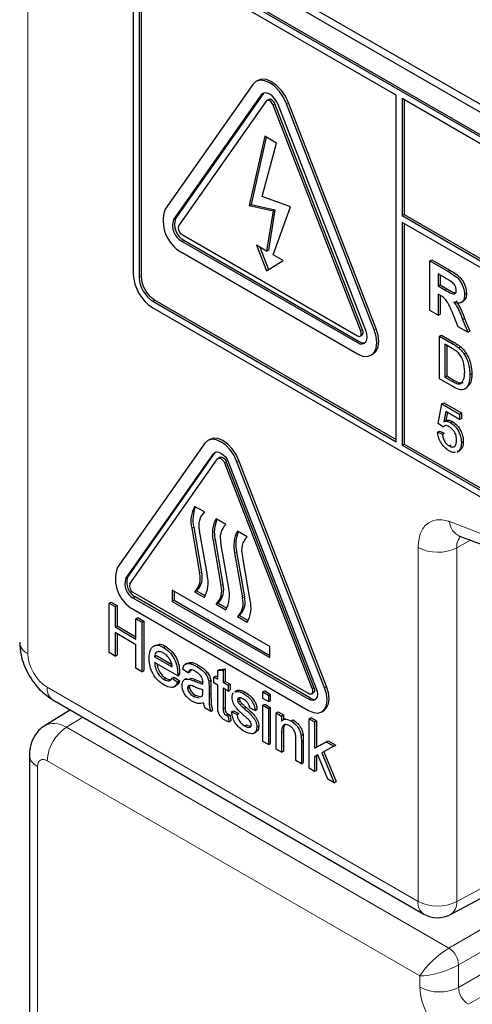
# Paper-space layout 'Blatt2' of a CAD drawing. Header units: millimetres. Extents: x 5 to 418, y 2 to 292.
# Tile 12 of 93: x 136.63 to 139.91, y 144.27 to 151.41. Entities that reach past the tile are written whole.
import ezdxf

# ---------------------------------------------------------------- set-up
doc = ezdxf.new("R2010")
doc.units = ezdxf.units.MM

psp = doc.layouts.new('Blatt2')

# ---------------------------------------------------------------- linework, layer by layer
at = {"color": 7, "linetype": 'Continuous', "lineweight": 18}
for p, q in [((136.685, 160.4759), (136.685, 146.8122)), ((138.3798, 150.8667), (138.394, 150.8749)), ((138.4656, 150.7927), (138.4797, 150.8009)), ((138.5635, 150.8015), (138.5777, 150.8096)), ((137.7434, 149.9612), (137.7576, 149.9694)), ((137.8047, 149.8034), (137.8188, 149.8115)), ((139.7349, 149.5863), (139.7491, 149.5945)), ((137.4935, 149.5411), (137.5077, 149.5493)), ((139.7124, 149.452), (139.7265, 149.4601)), ((137.5925, 149.3697), (137.6067, 149.3778)), ((139.102, 149.1525), (139.1161, 149.1606)), ((139.1999, 149.1612), (139.2141, 149.1694)), ((139.0775, 149.0686), (139.0916, 149.0768)), ((139.766, 149.0621), (139.7802, 149.0703)), ((139.7674, 148.7868), (139.7816, 148.795)), ((138.0324, 148.2624), (138.0465, 148.2706)), ((138.2039, 148.2043), (138.218, 148.2125)), ((138.112, 148.1961), (138.1261, 148.2042)), ((137.8895, 147.7302), (137.8753, 147.7221)), ((138.045, 147.6404), (138.0309, 147.6323)), ((139.5183, 145.0133), (139.5183, 147.5812)), ((139.8988, 147.634), (139.7987, 147.5798)), ((139.7987, 147.5798), (139.7987, 145.0119)), ((138.2006, 147.5506), (138.1865, 147.5425)), ((137.396, 147.357), (137.4101, 147.3651)), ((137.9461, 147.4037), (137.9319, 147.3956)), ((138.1017, 147.3139), (138.0875, 147.3057)), ((137.4511, 147.2149), (137.4653, 147.2231)), ((138.2572, 147.2241), (138.2431, 147.2159)), ((137.891, 146.6136), (137.9052, 146.6217)), ((138.0008, 146.5697), (138.015, 146.5778)), ((138.8403, 146.564), (138.8544, 146.5722)), ((136.8264, 146.5673), (139.5183, 145.0133)), ((138.0008, 146.5135), (138.015, 146.5216)), ((138.7484, 146.5558), (138.7625, 146.564)), ((138.7239, 146.4801), (138.7381, 146.4883)), ((138.1046, 146.4117), (138.1187, 146.4199)), ((137.0843, 146.3507), (136.9656, 146.2773)), ((136.9656, 146.2773), (139.7419, 144.6746)), ((138.5274, 146.2363), (138.5415, 146.2445)), ((138.671, 146.1733), (138.6851, 146.1814)), ((139.5323, 144.4719), (136.8266, 146.0338)), ((136.7559, 145.993), (136.7559, 143.2617)), ((139.7987, 145.0119), (140.548, 145.4148)), ((139.7419, 144.6746), (140.5814, 145.1592)), ((140.5814, 144.9959), (139.8126, 144.5521)), ((139.8126, 144.3888), (140.6414, 144.8672)), ((140.7828, 144.7856), (139.8833, 144.2663)), ((139.8126, 144.5521), (139.8126, 144.3888)), ((139.5323, 144.3902), (139.5323, 144.4719))]:
    psp.add_line(p, q, dxfattribs=at)
at = {"color": 7, "linetype": 'Continuous', "lineweight": 25}
for p, q in [((137.6218, 152.1546), (144.6929, 148.0726)), ((137.5713, 152.1255), (144.7131, 148.0026)), ((144.6636, 147.8516), (137.5925, 151.9336)), ((144.6777, 147.8597), (137.6067, 151.9418)), ((139.3603, 150.8641), (137.5925, 151.8846)), ((137.4511, 151.8519), (137.4511, 149.5656)), ((137.4935, 151.8274), (137.4935, 149.5411)), ((137.5077, 151.8356), (137.5077, 149.5493)), ((138.3186, 150.9429), (137.6822, 150.0374)), ((138.3552, 150.9719), (138.3411, 150.9637)), ((138.3798, 150.8667), (137.7434, 149.9612)), ((138.394, 150.8749), (137.7576, 149.9694)), ((138.3986, 150.8803), (138.394, 150.8749)), ((139.3603, 148.3491), (139.3603, 150.8641)), ((138.4166, 150.821), (137.7802, 149.9155)), ((138.4352, 150.8333), (138.4211, 150.8252)), ((139.102, 149.1525), (138.4656, 150.7927)), ((139.1161, 149.1606), (138.4797, 150.8009)), ((139.1387, 149.1557), (138.5023, 150.796)), ((139.1999, 149.1612), (138.5635, 150.8015)), ((139.2141, 149.1694), (138.5777, 150.8096)), ((139.4027, 150.8396), (139.4027, 149.9905)), ((144.6636, 147.8026), (139.4027, 150.8396)), ((139.4169, 150.8314), (139.4169, 149.9987)), ((138.4057, 150.566), (138.2924, 150.0632)), ((138.4166, 150.5597), (138.3065, 150.0714)), ((138.3878, 150.1282), (138.4899, 150.5174)), ((138.4899, 150.5174), (138.4057, 150.566)), ((138.2924, 150.0632), (138.3065, 150.0714)), ((138.3065, 150.0714), (138.4797, 150.0327)), ((138.5915, 150.0547), (138.3878, 150.1282)), ((138.2924, 150.0632), (138.4656, 150.0245)), ((138.4656, 150.0245), (138.4192, 149.7327)), ((138.4797, 150.0327), (138.4334, 149.7409)), ((138.4656, 149.706), (138.5915, 150.0547)), ((138.4656, 150.0245), (138.4797, 150.0327)), ((139.4027, 149.9905), (139.4169, 149.9987)), ((139.4169, 149.9987), (144.7626, 146.9126)), ((139.4027, 149.9905), (144.7626, 146.8963)), ((144.7626, 146.8473), (139.4027, 149.9415)), ((139.4027, 149.9415), (139.4027, 148.3247)), ((139.4169, 149.9333), (139.4169, 148.3328)), ((137.8047, 149.8524), (139.0775, 149.1176)), ((137.8047, 149.8034), (139.0775, 149.0686)), ((137.8188, 149.8115), (139.0916, 149.0768)), ((137.8047, 149.7217), (139.0775, 148.987)), ((138.4192, 149.7327), (138.3462, 149.7749)), ((138.3462, 149.7749), (138.4192, 149.5906)), ((138.3687, 149.7619), (138.4332, 149.5992)), ((138.4192, 149.7327), (138.4334, 149.7409)), ((138.4192, 149.5906), (138.5386, 149.6638)), ((138.5386, 149.6638), (138.4656, 149.706)), ((139.6043, 149.6617), (139.6185, 149.6699)), ((139.6043, 149.3024), (139.6043, 149.6617)), ((139.6043, 149.6617), (139.7349, 149.5863)), ((139.6185, 149.6699), (139.7491, 149.5945)), ((139.715, 149.5379), (139.6642, 149.5673)), ((139.6642, 149.5673), (139.6642, 149.4798)), ((139.6783, 149.5591), (139.6783, 149.4879)), ((139.6642, 149.4798), (139.6783, 149.4879)), ((139.6642, 149.4798), (139.7124, 149.452)), ((139.6783, 149.4879), (139.7265, 149.4601)), ((137.5925, 149.3697), (139.3603, 148.3491)), ((137.6067, 149.3778), (139.3603, 148.3655)), ((139.6776, 149.4122), (139.6642, 149.4199)), ((139.6642, 149.4199), (139.6642, 149.2679)), ((139.6783, 149.4117), (139.6783, 149.2761)), ((139.8309, 149.3591), (139.8468, 149.3683)), ((139.8556, 149.4171), (139.8698, 149.4253)), ((137.5925, 149.3207), (144.6636, 145.2386)), ((139.6642, 149.2679), (139.6043, 149.3024)), ((139.8096, 149.1839), (139.7654, 149.291)), ((139.6642, 149.2679), (139.6783, 149.2761)), ((139.8419, 149.2364), (139.856, 149.2446)), ((139.8419, 149.2364), (139.8796, 149.1435)), ((139.856, 149.2446), (139.8937, 149.1517)), ((139.8796, 149.1435), (139.8096, 149.1839)), ((139.8796, 149.1435), (139.8937, 149.1517)), ((139.0975, 149.1156), (139.1116, 149.1238)), ((139.6742, 149.1152), (139.6883, 149.1233)), ((139.6742, 148.8049), (139.6742, 149.1152)), ((139.6742, 149.1152), (139.766, 149.0621)), ((139.6883, 149.1233), (139.7802, 149.0703)), ((139.7665, 149.026), (139.712, 149.0575)), ((139.712, 149.0575), (139.712, 148.8188)), ((139.7262, 149.0493), (139.7262, 148.827)), ((139.8135, 149.0302), (139.8276, 149.0384)), ((139.1775, 148.9771), (139.1916, 148.9852)), ((139.8526, 148.9855), (139.8667, 148.9936)), ((139.7704, 148.7493), (139.6742, 148.8049)), ((139.712, 148.8188), (139.7262, 148.827)), ((139.712, 148.8188), (139.7674, 148.7868)), ((139.7262, 148.827), (139.7816, 148.795)), ((139.8946, 148.8344), (139.9088, 148.8426)), ((139.6638, 148.4807), (139.6914, 148.6239)), ((139.6914, 148.6239), (139.7055, 148.632)), ((139.6914, 148.6239), (139.8188, 148.5503)), ((139.7055, 148.632), (139.833, 148.5585)), ((139.7195, 148.5678), (139.7059, 148.4954)), ((139.7059, 148.4954), (139.72, 148.5035)), ((139.8188, 148.5105), (139.7195, 148.5678)), ((139.7309, 148.5613), (139.72, 148.5035)), ((139.8188, 148.5503), (139.833, 148.5585)), ((139.8188, 148.5503), (139.8188, 148.5105)), ((139.8188, 148.5105), (139.833, 148.5187)), ((139.833, 148.5585), (139.833, 148.5187)), ((139.6604, 148.419), (139.6745, 148.4272)), ((139.6983, 148.4568), (139.6638, 148.4807)), ((139.6745, 148.4272), (139.709, 148.4113)), ((139.6983, 148.4568), (139.7124, 148.465)), ((139.7538, 148.4884), (139.7679, 148.4966)), ((138.0067, 148.3666), (137.9925, 148.3584)), ((139.6604, 148.419), (139.6948, 148.4031)), ((139.6948, 148.4031), (139.709, 148.4113)), ((137.9712, 148.3386), (137.3348, 147.4331)), ((139.4027, 148.3247), (139.4169, 148.3328)), ((139.4027, 148.3247), (144.6636, 145.2876)), ((139.4169, 148.3328), (144.6777, 145.2958)), ((139.7441, 148.319), (139.7582, 148.3271)), ((139.8023, 148.2746), (139.8182, 148.2837)), ((139.8121, 148.2816), (139.8262, 148.2897)), ((139.8326, 148.3424), (139.8468, 148.3506)), ((137.396, 147.357), (138.0324, 148.2624)), ((137.4101, 147.3651), (138.0465, 148.2706)), ((137.4266, 147.3189), (138.063, 148.2244)), ((138.0465, 148.2706), (138.0501, 148.2749)), ((138.0817, 148.2367), (138.0675, 148.2285)), ((138.8544, 146.5722), (138.218, 148.2125)), ((139.8121, 148.2816), (139.8026, 148.2786)), ((138.112, 148.1961), (138.7484, 146.5558)), ((138.1261, 148.2042), (138.7625, 146.564)), ((138.1426, 148.1988), (138.779, 146.5586)), ((138.8403, 146.564), (138.2039, 148.2043)), ((137.9673, 147.8396), (137.8966, 147.8804)), ((138.1229, 147.7498), (138.0522, 147.7906)), ((137.8753, 147.7221), (137.9319, 147.3956)), ((137.8895, 147.7302), (137.9461, 147.4037)), ((137.9886, 147.3774), (137.9319, 147.7039)), ((138.045, 147.6404), (138.1017, 147.3139)), ((138.2784, 147.66), (138.2077, 147.7008)), ((138.0309, 147.6323), (138.0875, 147.3057)), ((138.1441, 147.2876), (138.0875, 147.6141)), ((138.1865, 147.5425), (138.2431, 147.2159)), ((138.2006, 147.5506), (138.2572, 147.2241)), ((138.2997, 147.1978), (138.2431, 147.5243)), ((138.7239, 146.521), (137.4511, 147.2557)), ((138.7239, 146.4801), (137.4511, 147.2149)), ((138.7381, 146.4883), (137.4653, 147.2231)), ((138.4411, 146.8639), (137.734, 147.2721)), ((137.734, 147.2721), (137.734, 147.1904)), ((137.7481, 147.2639), (137.7481, 147.1986)), ((137.9107, 147.268), (137.8966, 147.2599)), ((137.8966, 147.2599), (137.9673, 147.219)), ((137.9107, 147.268), (137.9744, 147.2313)), ((137.2749, 147.1778), (137.289, 147.186)), ((137.2749, 146.8186), (137.2749, 147.1778)), ((137.2749, 147.1778), (137.3188, 147.1525)), ((137.289, 147.186), (137.3329, 147.1607)), ((137.3188, 147.1525), (137.3329, 147.1607)), ((137.3188, 147.1525), (137.3188, 147.0051)), ((137.3329, 147.1607), (137.3329, 147.0133)), ((137.7481, 147.1986), (137.734, 147.1904)), ((137.734, 147.1904), (138.4411, 146.7822)), ((137.7481, 147.1986), (138.4411, 146.7986)), ((138.0663, 147.1782), (138.0522, 147.1701)), ((138.0522, 147.1701), (138.1229, 147.1292)), ((138.0663, 147.1782), (138.13, 147.1415)), ((137.4511, 147.1333), (138.7239, 146.3985)), ((137.4703, 147.065), (137.4845, 147.0732)), ((137.4845, 147.0732), (137.5284, 147.0478)), ((138.2219, 147.0884), (138.2077, 147.0803)), ((138.2077, 147.0803), (138.2784, 147.0394)), ((138.2219, 147.0884), (138.2856, 147.0516)), ((137.3188, 147.0051), (137.3329, 147.0133)), ((137.3188, 147.0051), (137.4703, 146.9176)), ((137.3329, 147.0133), (137.4703, 146.9339)), ((137.4703, 147.065), (137.5142, 147.0397)), ((137.4703, 146.9176), (137.4703, 147.065)), ((137.5142, 147.0397), (137.5284, 147.0478)), ((137.5142, 147.0397), (137.5142, 146.6804)), ((137.5284, 147.0478), (137.5284, 146.6886)), ((137.4703, 146.8762), (137.3188, 146.9637)), ((137.3188, 146.9637), (137.3188, 146.7932)), ((137.3329, 146.9555), (137.3329, 146.8014)), ((137.4703, 146.7057), (137.4703, 146.8762)), ((137.6711, 146.857), (137.6853, 146.8651)), ((138.4411, 146.7822), (138.4411, 146.8639)), ((137.3188, 146.7932), (137.2749, 146.8186)), ((137.3188, 146.7932), (137.3329, 146.8014)), ((137.606, 146.7887), (137.6201, 146.7968)), ((137.606, 146.7887), (137.7336, 146.715)), ((137.6201, 146.7968), (137.7303, 146.7332)), ((137.7733, 146.6506), (137.606, 146.7472)), ((137.8443, 146.7434), (137.8283, 146.7343)), ((137.9124, 146.7177), (137.9265, 146.7258)), ((137.5142, 146.6804), (137.4703, 146.7057)), ((137.5142, 146.6804), (137.5284, 146.6886)), ((137.7332, 146.6323), (137.7473, 146.6405)), ((137.7473, 146.6405), (137.7864, 146.6133)), ((137.7733, 146.6506), (137.7874, 146.6588)), ((137.7735, 146.6623), (137.7876, 146.6705)), ((137.8493, 146.6712), (137.8094, 146.6989)), ((137.8493, 146.6712), (137.8634, 146.6794)), ((137.8693, 146.6923), (137.8634, 146.6794)), ((138.0367, 146.6413), (138.0509, 146.6495)), ((138.0367, 146.5998), (138.0367, 146.6413)), ((138.0367, 146.6413), (138.0647, 146.6252)), ((138.0509, 146.6495), (138.0647, 146.6415)), ((138.0647, 146.6891), (138.0788, 146.6973)), ((138.0647, 146.6891), (138.1046, 146.6923)), ((138.0647, 146.6252), (138.0647, 146.6891)), ((138.0788, 146.6973), (138.1187, 146.7004)), ((138.1046, 146.6923), (138.1187, 146.7004)), ((138.1046, 146.6923), (138.1046, 146.6022)), ((138.1187, 146.7004), (138.1187, 146.6103)), ((137.6739, 146.6251), (137.688, 146.6332)), ((137.7332, 146.6323), (137.7722, 146.6051)), ((137.7474, 146.5708), (137.7634, 146.58)), ((137.7722, 146.6051), (137.7864, 146.6133)), ((137.8382, 146.632), (137.8223, 146.6229)), ((137.8453, 146.5615), (137.8594, 146.5696)), ((137.8582, 146.6259), (137.8724, 146.634)), ((137.9989, 146.6102), (138.0131, 146.6183)), ((138.0008, 146.5697), (138.0008, 146.5135)), ((138.015, 146.5778), (138.015, 146.5216)), ((138.0647, 146.5837), (138.0367, 146.5998)), ((138.0647, 146.4364), (138.0647, 146.5837)), ((138.1046, 146.6022), (138.1187, 146.6103)), ((138.1046, 146.6022), (138.1405, 146.5814)), ((138.1187, 146.6103), (138.1546, 146.5896)), ((138.1405, 146.5814), (138.1546, 146.5896)), ((138.1405, 146.5814), (138.1405, 146.54)), ((138.1546, 146.5896), (138.1546, 146.5481)), ((137.8889, 146.5009), (137.9031, 146.5091)), ((137.8889, 146.5009), (137.9281, 146.4902)), ((137.9031, 146.5091), (137.9423, 146.4983)), ((137.9406, 146.4971), (137.9509, 146.5029)), ((137.9568, 146.5359), (137.957, 146.5492)), ((138.1405, 146.54), (138.1046, 146.5607)), ((138.1046, 146.5607), (138.1046, 146.4117)), ((138.1187, 146.5525), (138.1187, 146.4199)), ((138.1405, 146.54), (138.1546, 146.5481)), ((138.2008, 146.5425), (138.1849, 146.5333)), ((138.1875, 146.5329), (138.1934, 146.5371)), ((138.1934, 146.5371), (138.2075, 146.5452)), ((138.2017, 146.541), (138.2075, 146.5452)), ((138.249, 146.5234), (138.2632, 146.5315)), ((138.3917, 146.5331), (138.4059, 146.5413)), ((138.3917, 146.5331), (138.4316, 146.5101)), ((138.3917, 146.487), (138.3917, 146.5331)), ((138.4059, 146.5413), (138.4458, 146.5182)), ((138.4316, 146.5101), (138.4458, 146.5182)), ((138.4316, 146.5101), (138.4316, 146.464)), ((138.4458, 146.5182), (138.4458, 146.4722)), ((138.7439, 146.519), (138.758, 146.5272)), ((136.8678, 146.4757), (139.5597, 144.9217)), ((138.2083, 146.4754), (138.2224, 146.4836)), ((138.2124, 146.4593), (138.2266, 146.4674)), ((138.2256, 146.4412), (138.2397, 146.4493)), ((138.4316, 146.464), (138.3917, 146.487)), ((138.3917, 146.4364), (138.4059, 146.4445)), ((138.3917, 146.4364), (138.4316, 146.4133)), ((138.3917, 146.1738), (138.3917, 146.4364)), ((138.4059, 146.4445), (138.4458, 146.4215)), ((138.4316, 146.464), (138.4458, 146.4722)), ((136.9943, 146.4027), (136.812, 146.29)), ((138.0128, 146.3926), (137.9729, 146.4156)), ((138.0128, 146.3926), (138.027, 146.4007)), ((138.1248, 146.3648), (138.139, 146.3729)), ((138.1405, 146.3569), (138.1546, 146.365)), ((138.1405, 146.3569), (138.1444, 146.3159)), ((138.1546, 146.365), (138.1586, 146.3241)), ((138.1644, 146.388), (138.1785, 146.3961)), ((138.1644, 146.388), (138.2043, 146.3696)), ((138.1785, 146.3961), (138.2184, 146.3777)), ((138.2043, 146.3696), (138.2184, 146.3777)), ((138.2558, 146.4137), (138.2699, 146.4218)), ((138.3359, 146.3995), (138.296, 146.4179)), ((138.3359, 146.3995), (138.35, 146.4077)), ((138.4316, 146.4133), (138.4458, 146.4215)), ((138.4316, 146.4133), (138.4316, 146.1508)), ((138.4458, 146.4215), (138.4458, 146.1589)), ((138.4875, 146.3811), (138.5016, 146.3893)), ((138.4875, 146.1185), (138.4875, 146.3811)), ((138.4875, 146.3811), (138.5274, 146.3581)), ((138.5016, 146.3893), (138.5415, 146.3662)), ((138.5274, 146.3581), (138.5415, 146.3662)), ((138.5274, 146.3581), (138.5274, 146.3214)), ((138.5415, 146.3662), (138.5415, 146.3324)), ((138.8189, 146.3891), (138.833, 146.3973)), ((138.1444, 146.3159), (138.1586, 146.3241)), ((138.2592, 146.2872), (138.2734, 146.2953)), ((138.3479, 146.278), (138.362, 146.2862)), ((138.5524, 146.3387), (138.5365, 146.3295)), ((138.5966, 146.3227), (138.6108, 146.3309)), ((138.7275, 146.3393), (138.7416, 146.3474)), ((138.7275, 145.98), (138.7275, 146.3393)), ((138.7275, 146.3393), (138.7674, 146.3162)), ((138.7416, 146.3474), (138.7815, 146.3244)), ((138.7674, 146.3162), (138.7815, 146.3244)), ((138.7674, 146.3162), (138.7674, 146.1257)), ((138.7815, 146.3244), (138.7815, 146.1338)), ((138.3263, 146.2334), (138.3422, 146.2426)), ((138.5274, 146.2363), (138.5274, 146.0955)), ((138.5415, 146.2445), (138.5415, 146.1037)), ((138.6689, 146.2175), (138.6831, 146.2257)), ((138.4316, 146.1508), (138.3917, 146.1738)), ((138.4316, 146.1508), (138.4458, 146.1589)), ((138.6311, 146.0356), (138.6311, 146.1924)), ((138.671, 146.1733), (138.671, 146.0126)), ((138.6851, 146.1814), (138.6851, 146.0208)), ((138.7674, 146.1257), (138.8508, 146.1714)), ((138.7815, 146.1338), (138.8649, 146.1795)), ((138.9063, 146.1393), (138.819, 146.0916)), ((138.8508, 146.1714), (138.8649, 146.1795)), ((138.8508, 146.1714), (138.9063, 146.1393)), ((138.8649, 146.1795), (138.9204, 146.1475)), ((138.9063, 146.1393), (138.9204, 146.1475)), ((136.6973, 146.0746), (136.6973, 143.3433)), ((138.5274, 146.0955), (138.4875, 146.1185)), ((138.5274, 146.0955), (138.5415, 146.1037)), ((138.7674, 146.1257), (138.7815, 146.1338)), ((138.7903, 146.0758), (138.7674, 146.0633)), ((138.7815, 146.071), (138.7815, 145.9651)), ((138.8637, 145.9014), (138.7903, 146.0758)), ((138.819, 146.0916), (138.9103, 145.8745)), ((138.8333, 146.0994), (138.9244, 145.8826)), ((138.671, 146.0126), (138.6311, 146.0356)), ((138.671, 146.0126), (138.6851, 146.0208)), ((138.7674, 146.0633), (138.7674, 145.957)), ((138.7674, 145.957), (138.7275, 145.98)), ((138.7674, 145.957), (138.7815, 145.9651)), ((138.9103, 145.8745), (138.8637, 145.9014)), ((138.9103, 145.8745), (138.9244, 145.8826)), ((139.7544, 144.9188), (140.5779, 145.3615))]:
    psp.add_line(p, q, dxfattribs=at)
at = {"color": 7, "linetype": 'Continuous', "lineweight": 25, "flags": 128}
for points in [[(138.5635, 150.8015), (138.5411, 150.8483), (138.5118, 150.8911), (138.4777, 150.9271), (138.4411, 150.9538), (138.4045, 150.9694), (138.3704, 150.9728), (138.3411, 150.9637), (138.3186, 150.9429)], [(138.5777, 150.8096), (138.5552, 150.8564), (138.5259, 150.8993), (138.4918, 150.9353), (138.4552, 150.962), (138.4186, 150.9776), (138.3845, 150.9809), (138.3552, 150.9719)], [(138.5023, 150.796), (138.4911, 150.8194), (138.4764, 150.8408), (138.4594, 150.8588), (138.4411, 150.8722), (138.4228, 150.88), (138.4057, 150.8816), (138.3911, 150.8771), (138.3798, 150.8667)], [(138.4656, 150.7927), (138.4611, 150.8021), (138.4552, 150.8106), (138.4484, 150.8178), (138.4411, 150.8232), (138.4337, 150.8263), (138.4269, 150.827), (138.4211, 150.8252), (138.4166, 150.821)], [(138.4797, 150.8009), (138.4752, 150.8102), (138.4694, 150.8188), (138.4625, 150.826), (138.4552, 150.8313), (138.4479, 150.8345), (138.4411, 150.8351), (138.4352, 150.8333)], [(139.0775, 148.987), (139.1141, 148.9714), (139.1482, 148.968), (139.1775, 148.9771), (139.1999, 148.9979), (139.2141, 149.0291), (139.2189, 149.0686), (139.2141, 149.1137), (139.1999, 149.1612)], [(139.0775, 149.0686), (139.0958, 149.0608), (139.1128, 149.0591), (139.1275, 149.0637), (139.1387, 149.0741), (139.1458, 149.0897), (139.1482, 149.1095), (139.1458, 149.132), (139.1387, 149.1557)], [(139.0775, 149.1176), (139.0848, 149.1145), (139.0916, 149.1138), (139.0975, 149.1156), (139.102, 149.1198), (139.1048, 149.126), (139.1057, 149.1339), (139.1048, 149.143), (139.102, 149.1525)], [(139.1116, 149.1238), (139.1116, 149.1238), (139.1161, 149.128), (139.1189, 149.1342), (139.1199, 149.1421), (139.1189, 149.1511), (139.1161, 149.1606)], [(139.1916, 148.9852), (139.1916, 148.9852), (139.2141, 149.0061), (139.2282, 149.0373), (139.233, 149.0768), (139.2282, 149.1218), (139.2141, 149.1694)], [(138.2039, 148.2043), (138.1825, 148.2487), (138.1547, 148.2895), (138.1223, 148.3237), (138.0875, 148.349), (138.0527, 148.3638), (138.0203, 148.367), (137.9925, 148.3584), (137.9712, 148.3386)], [(138.218, 148.2125), (138.1967, 148.2569), (138.1688, 148.2976), (138.1364, 148.3318), (138.1017, 148.3572), (138.0669, 148.372), (138.0345, 148.3752), (138.0067, 148.3666)], [(138.0324, 148.2624), (138.0425, 148.2718), (138.0557, 148.2759), (138.071, 148.2744), (138.0875, 148.2674), (138.104, 148.2554), (138.1193, 148.2392), (138.1325, 148.2199), (138.1426, 148.1988)], [(138.063, 148.2244), (138.0675, 148.2285), (138.0734, 148.2303), (138.0802, 148.2297), (138.0875, 148.2265), (138.0948, 148.2212), (138.1017, 148.214), (138.1075, 148.2054), (138.112, 148.1961)], [(138.0817, 148.2367), (138.0875, 148.2385), (138.0943, 148.2378), (138.1017, 148.2347), (138.109, 148.2294), (138.1158, 148.2222), (138.1217, 148.2136), (138.1261, 148.2042)], [(138.833, 146.3973), (138.8331, 146.3973), (138.8544, 146.4171), (138.8678, 146.4467), (138.8724, 146.4842), (138.8678, 146.527), (138.8544, 146.5722)], [(138.7239, 146.3985), (138.7587, 146.3837), (138.7911, 146.3805), (138.8189, 146.3891), (138.8403, 146.4089), (138.8537, 146.4386), (138.8583, 146.4761), (138.8537, 146.5189), (138.8403, 146.564)], [(138.779, 146.5586), (138.7854, 146.5372), (138.7875, 146.5169), (138.7854, 146.4991), (138.779, 146.4851), (138.7689, 146.4757), (138.7557, 146.4716), (138.7404, 146.4731), (138.7239, 146.4801)], [(138.7484, 146.5558), (138.7512, 146.5463), (138.7522, 146.5373), (138.7512, 146.5294), (138.7484, 146.5232), (138.7439, 146.519), (138.7381, 146.5172), (138.7312, 146.5179), (138.7239, 146.521)], [(138.7625, 146.564), (138.7654, 146.5545), (138.7663, 146.5455), (138.7654, 146.5376), (138.7625, 146.5313), (138.7581, 146.5272), (138.758, 146.5272)]]:
    psp.add_lwpolyline(points, dxfattribs=at)
at = {"color": 7, "linetype": 'Continuous', "lineweight": 25}
for centre, radius, start, end in [((137.9316, 149.9526), 0.2635, 161.22155, 241.18981), ((137.8682, 149.9188), 0.1317, 161.22155, 241.18981), ((137.8823, 149.927), 0.1317, 161.22155, 241.18981), ((137.8301, 149.8985), 0.0527, 161.22155, 241.18981), ((137.7582, 149.5796), 0.3074, 182.60548, 237.39452), ((137.7085, 149.5509), 0.2152, 182.60548, 237.39452), ((137.7226, 149.5591), 0.2152, 182.60548, 237.39452), ((139.1221, 149.121), 0.0537, 235.41042, 282.80707), ((138.0915, 147.7737), 0.2222, 151.27729, 193.42304), ((138.1153, 147.7822), 0.2318, 156.00649, 192.94493), ((138.0609, 147.7428), 0.1347, 134.01933, 196.77055), ((138.247, 147.6839), 0.2222, 151.27729, 193.42304), ((138.2709, 147.6923), 0.2318, 156.00649, 192.94493), ((138.2164, 147.653), 0.1347, 134.01933, 196.77055), ((138.4026, 147.594), 0.2222, 151.27729, 193.42304), ((138.4265, 147.6025), 0.2318, 156.00649, 192.94493), ((138.372, 147.5632), 0.1347, 134.01933, 196.77055), ((137.5717, 147.3526), 0.2503, 161.22155, 241.18981), ((137.5083, 147.3188), 0.1186, 161.22155, 241.18981), ((137.5224, 147.327), 0.1186, 161.22155, 241.18981), ((137.803, 147.3567), 0.1347, 314.01933, 16.77055), ((137.8172, 147.3649), 0.1347, 314.01933, 16.77055), ((137.7724, 147.3258), 0.2222, 331.27729, 13.42304), ((137.4765, 147.3019), 0.0527, 161.22155, 241.18981), ((137.9586, 147.2669), 0.1347, 314.01933, 16.77055), ((137.9727, 147.2751), 0.1347, 314.01933, 16.77055), ((137.928, 147.236), 0.2222, 331.27729, 13.42304), ((138.1142, 147.1771), 0.1347, 314.01933, 16.77055), ((138.1283, 147.1853), 0.1347, 314.01933, 16.77055), ((138.0836, 147.1462), 0.2222, 331.27729, 13.42304), ((138.7656, 146.5285), 0.0488, 235.53544, 281.5607), ((139.6597, 145.0949), 0.2, 240.00269, 298.26557)]:
    psp.add_arc(centre, radius, start, end, dxfattribs=at)
at = {"color": 7, "linetype": 'Continuous', "lineweight": 18}
for centre, radius, start, end in [((136.4275, 138.7971), 9.567, 50.30384, 69.70154), ((139.8712, 147.7777), 0.125, 183.53753, 246.70464), ((139.6599, 147.855), 0.3082, 242.65648, 296.76622), ((136.7222, 146.9008), 0.0961, 184.12934, 247.1908), ((136.9217, 146.5553), 0.0961, 172.814, 235.87382), ((137.1344, 146.0196), 0.3081, 123.22971, 177.34769), ((136.7931, 146.0815), 0.0961, 184.09355, 247.19438), ((139.6137, 145.0013), 0.0961, 172.814, 235.87382), ((139.6599, 145.287), 0.3082, 242.65648, 296.76622), ((139.6989, 145.0022), 0.1002, 303.65664, 5.53018), ((139.6543, 144.5424), 0.1586, 3.52223, 56.47777), ((139.6738, 144.6639), 0.3082, 242.65648, 296.76622)]:
    psp.add_arc(centre, radius, start, end, dxfattribs=at)
for centre, major_axis, ratio, start_param, end_param in [((136.8264, 146.7306), (-0.1, 0.1732), 0.577557, 0.785632, 2.356124), ((136.9681, 146.0338), (-0.1552, 0.2567), 0.577285, 5.486388, 6.284613), ((136.8266, 145.9521), (-0.05, 0.0866), 0.577206, 5.498021, 7.068512), ((139.6737, 144.5535), (0.1536, 0.1415), 0.264838, 0.885369, 2.438712), ((139.6737, 144.5535), (0.1993, 0.0623), 0.264711, 3.844438, 5.397781), ((139.7444, 144.2678), (-0.15, 0.2598), 0.577557, 0.785632, 2.356124), ((139.8858, 144.3494), (-0.05, 0.0866), 0.618558, 0.785635, 2.356127)]:
    psp.add_ellipse(centre, major_axis=major_axis, ratio=ratio, start_param=start_param, end_param=end_param, dxfattribs=at)
at = {"color": 7, "linetype": 'Continuous', "lineweight": 25}
for points, knots in [([(139.7349, 149.5863), (139.749, 149.5779), (139.7772, 149.5611), (139.8132, 149.5317), (139.8352, 149.4976), (139.8514, 149.4608), (139.8539, 149.4345), (139.8556, 149.4171)], [0, 0, 0, 0, 0.251138, 0.500538, 0.625743, 0.751054, 1, 1, 1, 1]), ([(139.7491, 149.5945), (139.7632, 149.5861), (139.7913, 149.5693), (139.8274, 149.5399), (139.8493, 149.5058), (139.8655, 149.4689), (139.8681, 149.4427), (139.8698, 149.4253)], [0, 0, 0, 0, 0.251138, 0.500538, 0.625743, 0.751054, 1, 1, 1, 1]), ([(139.7626, 149.5093), (139.7537, 149.5149), (139.7379, 149.5248), (139.722, 149.5339), (139.715, 149.5379)], [0, 0, 0, 0, 0.559921, 1, 1, 1, 1]), ([(139.7958, 149.4485), (139.7954, 149.4546), (139.7946, 149.4668), (139.7832, 149.4911), (139.7704, 149.5024), (139.7626, 149.5093)], [0, 0, 0, 0, 0.281084, 0.561281, 1, 1, 1, 1]), ([(139.7124, 149.452), (139.73, 149.4411), (139.752, 149.4275), (139.7777, 149.4206), (139.7883, 149.4239), (139.795, 149.4337), (139.7955, 149.4436), (139.7958, 149.4485)], [0, 0, 0, 0, 0.500908, 0.625718, 0.750365, 0.875021, 1, 1, 1, 1]), ([(139.7265, 149.4601), (139.7443, 149.4485), (139.7654, 149.4348), (139.785, 149.4312), (139.788, 149.4306)], [0, 0, 0, 0, 0.846639, 1, 1, 1, 1]), ([(139.7654, 149.291), (139.7542, 149.3193), (139.7386, 149.3586), (139.7028, 149.3979), (139.686, 149.4074), (139.6776, 149.4122)], [0, 0, 0, 0, 0.560986, 0.779305, 1, 1, 1, 1]), ([(139.8556, 149.4171), (139.8546, 149.4038), (139.8526, 149.3773), (139.8323, 149.3562), (139.8053, 149.3538), (139.7869, 149.3601), (139.7776, 149.3633)], [0, 0, 0, 0, 0.279943, 0.558974, 0.779184, 1, 1, 1, 1]), ([(139.7776, 149.3633), (139.7871, 149.3501), (139.8027, 149.3282), (139.8187, 149.2942), (139.8307, 149.2654), (139.8382, 149.2461), (139.8419, 149.2364)], [0, 0, 0, 0, 0.339561, 0.559573, 0.779778, 1, 1, 1, 1]), ([(139.7918, 149.3715), (139.8012, 149.3582), (139.8169, 149.3364), (139.8328, 149.3024), (139.8449, 149.2736), (139.8523, 149.2542), (139.856, 149.2446)], [0, 0, 0, 0, 0.339561, 0.559573, 0.779778, 1, 1, 1, 1]), ([(139.8698, 149.4253), (139.869, 149.4116), (139.8675, 149.3861), (139.8528, 149.3747), (139.8459, 149.3695)], [0, 0, 0, 0, 0.5375705, 1, 1, 1, 1]), ([(139.7802, 149.0703), (139.7891, 149.0651), (139.805, 149.0558), (139.8207, 149.0437), (139.8276, 149.0384)], [0, 0, 0, 0, 0.560174, 1, 1, 1, 1]), ([(139.766, 149.0621), (139.775, 149.0569), (139.7909, 149.0476), (139.8066, 149.0355), (139.8135, 149.0302)], [0, 0, 0, 0, 0.560174, 1, 1, 1, 1]), ([(139.8109, 148.994), (139.8028, 149.001), (139.7882, 149.0136), (139.7731, 149.0222), (139.7665, 149.026)], [0, 0, 0, 0, 0.559255, 1, 1, 1, 1]), ([(139.8135, 149.0302), (139.8215, 149.023), (139.8357, 149.0101), (139.8474, 148.993), (139.8526, 148.9855)], [0, 0, 0, 0, 0.559847, 1, 1, 1, 1]), ([(139.8276, 149.0384), (139.8356, 149.0312), (139.8498, 149.0183), (139.8616, 149.0012), (139.8667, 148.9936)], [0, 0, 0, 0, 0.559847, 1, 1, 1, 1]), ([(139.8567, 148.857), (139.8555, 148.8823), (139.8538, 148.9176), (139.8324, 148.967), (139.8181, 148.985), (139.8109, 148.994)], [0, 0, 0, 0, 0.55915, 0.78004, 1, 1, 1, 1]), ([(139.8526, 148.9855), (139.8605, 148.9715), (139.8763, 148.9434), (139.8916, 148.8903), (139.8935, 148.8556), (139.8946, 148.8344)], [0, 0, 0, 0, 0.279769, 0.559929, 1, 1, 1, 1]), ([(139.8667, 148.9936), (139.8746, 148.9796), (139.8904, 148.9516), (139.9058, 148.8985), (139.9076, 148.8638), (139.9088, 148.8426)], [0, 0, 0, 0, 0.279769, 0.559929, 1, 1, 1, 1]), ([(139.8309, 148.7721), (139.8399, 148.7841), (139.856, 148.8057), (139.8565, 148.8412), (139.8567, 148.857)], [0, 0, 0, 0, 0.5574522, 1, 1, 1, 1]), ([(139.7674, 148.7868), (139.7805, 148.7793), (139.8037, 148.7659), (139.8226, 148.7702), (139.8309, 148.7721)], [0, 0, 0, 0, 0.561861, 1, 1, 1, 1]), ([(139.8946, 148.8344), (139.8933, 148.8125), (139.8906, 148.7689), (139.8632, 148.7263), (139.8168, 148.7247), (139.7859, 148.7411), (139.7704, 148.7493)], [0, 0, 0, 0, 0.28084, 0.559952, 0.779068, 1, 1, 1, 1]), ([(139.7816, 148.795), (139.7946, 148.7875), (139.8178, 148.7741), (139.8368, 148.7784), (139.845, 148.7803)], [0, 0, 0, 0, 0.561861, 1, 1, 1, 1]), ([(139.9088, 148.8426), (139.9083, 148.8195), (139.9077, 148.7839), (139.8903, 148.7647), (139.8842, 148.7579)], [0, 0, 0, 0, 0.648204, 1, 1, 1, 1]), ([(139.7059, 148.4954), (139.714, 148.4971), (139.7286, 148.5002), (139.7461, 148.492), (139.7538, 148.4884)], [0, 0, 0, 0, 0.559939, 1, 1, 1, 1]), ([(139.72, 148.5035), (139.7282, 148.5053), (139.7427, 148.5084), (139.7602, 148.5002), (139.7679, 148.4966)], [0, 0, 0, 0, 0.559939, 1, 1, 1, 1]), ([(139.7442, 148.4581), (139.7392, 148.4607), (139.7291, 148.4659), (139.7151, 148.4679), (139.709, 148.4633), (139.7062, 148.4612)], [0, 0, 0, 0, 0.353598, 0.706329, 1, 1, 1, 1]), ([(139.7982, 148.36), (139.7976, 148.37), (139.7965, 148.3901), (139.7838, 148.4217), (139.7641, 148.4453), (139.7509, 148.4538), (139.7442, 148.4581)], [0, 0, 0, 0, 0.280653, 0.559595, 0.77929, 1, 1, 1, 1]), ([(139.7538, 148.4884), (139.7661, 148.4795), (139.7907, 148.4616), (139.8167, 148.4182), (139.8307, 148.377), (139.832, 148.354), (139.8326, 148.3424)], [0, 0, 0, 0, 0.2791704, 0.5587975, 0.7791691, 1, 1, 1, 1]), ([(139.7679, 148.4966), (139.7802, 148.4876), (139.8048, 148.4697), (139.8308, 148.4263), (139.8449, 148.3851), (139.8461, 148.3621), (139.8468, 148.3506)], [0, 0, 0, 0, 0.2791704, 0.5587975, 0.7791691, 1, 1, 1, 1]), ([(139.7439, 148.2833), (139.7321, 148.2912), (139.7086, 148.307), (139.6811, 148.3456), (139.6648, 148.3849), (139.6618, 148.4076), (139.6604, 148.419)], [0, 0, 0, 0, 0.28007, 0.559249, 0.779432, 1, 1, 1, 1]), ([(139.6948, 148.4031), (139.6963, 148.3942), (139.6991, 148.3764), (139.7107, 148.3501), (139.7272, 148.33), (139.7385, 148.3227), (139.7441, 148.319)], [0, 0, 0, 0, 0.280714, 0.559926, 0.779622, 1, 1, 1, 1]), ([(139.7441, 148.319), (139.7529, 148.3149), (139.7705, 148.3069), (139.7887, 148.3175), (139.7971, 148.3368), (139.7978, 148.3523), (139.7982, 148.36)], [0, 0, 0, 0, 0.279539, 0.558252, 0.778884, 1, 1, 1, 1]), ([(139.7871, 148.2737), (139.7841, 148.2724), (139.7723, 148.2673), (139.756, 148.2765), (139.7439, 148.2833)], [0, 0, 0, 0, 0.258464, 1, 1, 1, 1]), ([(139.8326, 148.3424), (139.8317, 148.3282), (139.83, 148.3029), (139.8175, 148.2881), (139.8121, 148.2816)], [0, 0, 0, 0, 0.559726, 1, 1, 1, 1]), ([(139.8468, 148.3506), (139.8458, 148.3364), (139.8441, 148.3111), (139.8317, 148.2963), (139.8262, 148.2897)], [0, 0, 0, 0, 0.559726, 1, 1, 1, 1]), ([(139.8147, 147.6647), (139.8147, 147.6647), (139.8108, 147.6637), (139.8174, 147.6627), (139.824, 147.6617)], [0, 0, 0, 0, 0.006192, 1, 1, 1, 1]), ([(139.8218, 147.6628), (139.9169, 147.6281), (140.1935, 147.5274), (140.6584, 147.3188), (141.2149, 147.0206), (141.7724, 146.6699), (142.2191, 146.3499), (142.4782, 146.1444), (142.5541, 146.0842)], [0, 0, 0, 0, 0.106109, 0.308603, 0.511101, 0.713584, 0.916095, 1, 1, 1, 1]), ([(136.6264, 146.8939), (136.6285, 146.8632), (136.6339, 146.7854), (136.6845, 146.6597), (136.7678, 146.5445), (136.8383, 146.4961), (136.8678, 146.4757)], [0, 0, 0, 0, 0.187821, 0.477899, 0.78076, 1, 1, 1, 1]), ([(137.5661, 146.7795), (137.5671, 146.7984), (137.569, 146.8361), (137.5942, 146.8695), (137.6315, 146.876), (137.6579, 146.8633), (137.6711, 146.857)], [0, 0, 0, 0, 0.2807476, 0.5597747, 0.7796663, 1, 1, 1, 1]), ([(137.6325, 146.8779), (137.6371, 146.879), (137.6524, 146.8828), (137.6717, 146.8724), (137.6853, 146.8651)], [0, 0, 0, 0, 0.29546, 1, 1, 1, 1]), ([(137.6711, 146.857), (137.6876, 146.8452), (137.7206, 146.8218), (137.7558, 146.763), (137.7715, 146.7081), (137.7728, 146.6776), (137.7735, 146.6623)], [0, 0, 0, 0, 0.279366, 0.558398, 0.778885, 1, 1, 1, 1]), ([(137.6853, 146.8651), (137.7018, 146.8534), (137.7348, 146.8299), (137.7699, 146.7712), (137.7857, 146.7163), (137.787, 146.6857), (137.7876, 146.6705)], [0, 0, 0, 0, 0.279366, 0.558398, 0.778885, 1, 1, 1, 1]), ([(137.671, 146.8156), (137.6621, 146.8199), (137.6443, 146.8284), (137.6228, 146.8249), (137.6092, 146.8108), (137.607, 146.7961), (137.606, 146.7887)], [0, 0, 0, 0, 0.28019, 0.559728, 0.779642, 1, 1, 1, 1]), ([(137.719, 146.7659), (137.711, 146.7777), (137.6968, 146.7989), (137.6789, 146.8105), (137.671, 146.8156)], [0, 0, 0, 0, 0.558512, 1, 1, 1, 1]), ([(137.6733, 146.584), (137.6564, 146.5954), (137.6229, 146.6183), (137.5853, 146.6766), (137.5681, 146.7329), (137.5668, 146.7639), (137.5661, 146.7795)], [0, 0, 0, 0, 0.279952, 0.558661, 0.778994, 1, 1, 1, 1]), ([(137.606, 146.7472), (137.6072, 146.7346), (137.6096, 146.7094), (137.6263, 146.6713), (137.6495, 146.6415), (137.6658, 146.6306), (137.6739, 146.6251)], [0, 0, 0, 0, 0.280633, 0.559687, 0.779661, 1, 1, 1, 1]), ([(137.6229, 146.7374), (137.6237, 146.7307), (137.626, 146.7113), (137.6406, 146.6795), (137.6636, 146.6497), (137.6799, 146.6387), (137.688, 146.6332)], [0, 0, 0, 0, 0.171818, 0.493083, 0.746331, 1, 1, 1, 1]), ([(137.7336, 146.715), (137.7326, 146.7243), (137.7307, 146.741), (137.7225, 146.7583), (137.719, 146.7659)], [0, 0, 0, 0, 0.560674, 1, 1, 1, 1]), ([(137.8094, 146.6989), (137.813, 146.711), (137.8203, 146.7353), (137.8597, 146.7444), (137.8924, 146.7278), (137.9124, 146.7177)], [0, 0, 0, 0, 0.28043, 0.559303, 1, 1, 1, 1]), ([(137.8455, 146.7409), (137.8527, 146.7441), (137.8752, 146.7539), (137.9058, 146.7372), (137.9265, 146.7258)], [0, 0, 0, 0, 0.3238372, 1, 1, 1, 1]), ([(137.9124, 146.7177), (137.9332, 146.7044), (137.9622, 146.6859), (137.992, 146.6412), (137.9966, 146.6205), (137.9989, 146.6102)], [0, 0, 0, 0, 0.559253, 0.779195, 1, 1, 1, 1]), ([(137.9265, 146.7258), (137.9473, 146.7126), (137.9763, 146.6941), (138.0061, 146.6493), (138.0107, 146.6287), (138.0131, 146.6183)], [0, 0, 0, 0, 0.559253, 0.779195, 1, 1, 1, 1]), ([(137.7735, 146.6623), (137.7735, 146.6601), (137.7734, 146.6562), (137.7733, 146.6523), (137.7733, 146.6506)], [0, 0, 0, 0, 0.559999, 1, 1, 1, 1]), ([(137.7876, 146.6705), (137.7876, 146.6683), (137.7876, 146.6644), (137.7875, 146.6605), (137.7874, 146.6588)], [0, 0, 0, 0, 0.559999, 1, 1, 1, 1]), ([(137.9052, 146.6804), (137.8984, 146.684), (137.8849, 146.6914), (137.866, 146.6953), (137.8545, 146.6858), (137.851, 146.6761), (137.8493, 146.6712)], [0, 0, 0, 0, 0.280855, 0.559751, 0.7795, 1, 1, 1, 1]), ([(137.9467, 146.6426), (137.9395, 146.6515), (137.9266, 146.6675), (137.9118, 146.6764), (137.9052, 146.6804)], [0, 0, 0, 0, 0.557871, 1, 1, 1, 1]), ([(137.957, 146.6013), (137.9568, 146.6088), (137.9566, 146.622), (137.9497, 146.6363), (137.9467, 146.6426)], [0, 0, 0, 0, 0.561903, 1, 1, 1, 1]), ([(137.7722, 146.6051), (137.7678, 146.5947), (137.7588, 146.5737), (137.724, 146.5603), (137.6925, 146.575), (137.6733, 146.584)], [0, 0, 0, 0, 0.2806132, 0.5608329, 1, 1, 1, 1]), ([(137.6739, 146.6251), (137.6808, 146.6216), (137.6945, 146.6146), (137.718, 146.6123), (137.7274, 146.6247), (137.7332, 146.6323)], [0, 0, 0, 0, 0.281282, 0.561906, 1, 1, 1, 1]), ([(137.688, 146.6332), (137.695, 146.6295), (137.7073, 146.6228), (137.7181, 146.6231), (137.7228, 146.6233)], [0, 0, 0, 0, 0.568403, 1, 1, 1, 1]), ([(137.7864, 146.6133), (137.7825, 146.6017), (137.7775, 146.5868), (137.7651, 146.5829), (137.7623, 146.582)], [0, 0, 0, 0, 0.776004, 1, 1, 1, 1]), ([(137.8054, 146.5819), (137.8063, 146.5911), (137.808, 146.6095), (137.8255, 146.6295), (137.8458, 146.6273), (137.8582, 146.6259)], [0, 0, 0, 0, 0.280458, 0.560983, 1, 1, 1, 1]), ([(137.8798, 146.4647), (137.8694, 146.4714), (137.8486, 146.4848), (137.8228, 146.5172), (137.8075, 146.5524), (137.8061, 146.572), (137.8054, 146.5819)], [0, 0, 0, 0, 0.280815, 0.55969, 0.779696, 1, 1, 1, 1]), ([(137.897, 146.5695), (137.8856, 146.5747), (137.8714, 146.5811), (137.8563, 146.5806), (137.8502, 146.5772), (137.8461, 146.5708), (137.8456, 146.5646), (137.8453, 146.5615)], [0, 0, 0, 0, 0.50028, 0.625326, 0.750269, 0.875147, 1, 1, 1, 1]), ([(137.8582, 146.6259), (137.8643, 146.6239), (137.8752, 146.6204), (137.8862, 146.6157), (137.891, 146.6136)], [0, 0, 0, 0, 0.559918, 1, 1, 1, 1]), ([(137.862, 146.5805), (137.8616, 146.5798), (137.8597, 146.5772), (137.8596, 146.5729), (137.8594, 146.5696)], [0, 0, 0, 0, 0.239444, 1, 1, 1, 1]), ([(137.8594, 146.5696), (137.8598, 146.5651), (137.8607, 146.556), (137.8677, 146.5413), (137.8815, 146.5231), (137.8942, 146.5149), (137.9031, 146.5091)], [0, 0, 0, 0, 0.186565, 0.373467, 0.560613, 1, 1, 1, 1]), ([(137.8724, 146.634), (137.8785, 146.6321), (137.8893, 146.6286), (137.9003, 146.6238), (137.9052, 146.6217)], [0, 0, 0, 0, 0.559918, 1, 1, 1, 1]), ([(137.891, 146.6136), (137.9035, 146.6082), (137.9257, 146.5986), (137.9473, 146.5931), (137.9568, 146.5907)], [0, 0, 0, 0, 0.560185, 1, 1, 1, 1]), ([(137.957, 146.5492), (137.9459, 146.552), (137.9262, 146.557), (137.9059, 146.5657), (137.897, 146.5695)], [0, 0, 0, 0, 0.55976, 1, 1, 1, 1]), ([(137.9052, 146.6217), (137.9176, 146.6163), (137.9354, 146.6084), (137.9527, 146.6039), (137.9578, 146.6026)], [0, 0, 0, 0, 0.701958, 1, 1, 1, 1]), ([(137.9568, 146.5907), (137.9568, 146.5927), (137.9569, 146.5963), (137.9569, 146.5998), (137.957, 146.6013)], [0, 0, 0, 0, 0.560023, 1, 1, 1, 1]), ([(137.9989, 146.6102), (137.9996, 146.6024), (138.0008, 146.5886), (138.0008, 146.5755), (138.0008, 146.5697)], [0, 0, 0, 0, 0.559817, 1, 1, 1, 1]), ([(138.0131, 146.6183), (138.0137, 146.6106), (138.015, 146.5968), (138.015, 146.5836), (138.015, 146.5778)], [0, 0, 0, 0, 0.559817, 1, 1, 1, 1]), ([(137.8453, 146.5615), (137.8457, 146.5569), (137.8466, 146.5478), (137.8536, 146.5332), (137.8673, 146.5149), (137.88, 146.5067), (137.8889, 146.5009)], [0, 0, 0, 0, 0.186565, 0.373467, 0.560613, 1, 1, 1, 1]), ([(137.9509, 146.5029), (137.9529, 146.5083), (137.9566, 146.518), (137.9567, 146.5304), (137.9568, 146.5359)], [0, 0, 0, 0, 0.558995, 1, 1, 1, 1]), ([(138.0008, 146.5135), (138.0009, 146.5003), (138.001, 146.4786), (138.0018, 146.4481), (138.0043, 146.4211), (138.01, 146.4021), (138.0128, 146.3926)], [0, 0, 0, 0, 0.340206, 0.560339, 0.780175, 1, 1, 1, 1]), ([(138.015, 146.5216), (138.015, 146.5085), (138.0151, 146.4868), (138.0159, 146.4563), (138.0185, 146.4293), (138.0241, 146.4102), (138.027, 146.4007)], [0, 0, 0, 0, 0.340206, 0.560339, 0.780175, 1, 1, 1, 1]), ([(138.1684, 146.4938), (138.169, 146.5066), (138.1697, 146.5203), (138.1774, 146.5256), (138.1779, 146.5259)], [0, 0, 0, 0, 0.9416213, 1, 1, 1, 1]), ([(138.1934, 146.5371), (138.2031, 146.5375), (138.2206, 146.5382), (138.2403, 146.5279), (138.249, 146.5234)], [0, 0, 0, 0, 0.558938, 1, 1, 1, 1]), ([(138.2075, 146.5452), (138.2173, 146.5456), (138.2348, 146.5463), (138.2545, 146.5361), (138.2632, 146.5315)], [0, 0, 0, 0, 0.558938, 1, 1, 1, 1]), ([(138.249, 146.5234), (138.2602, 146.5161), (138.2825, 146.5017), (138.3124, 146.4704), (138.3307, 146.4325), (138.3342, 146.4105), (138.3359, 146.3995)], [0, 0, 0, 0, 0.280737, 0.560427, 0.77945, 1, 1, 1, 1]), ([(138.2632, 146.5315), (138.2743, 146.5243), (138.2966, 146.5099), (138.3265, 146.4786), (138.3449, 146.4407), (138.3483, 146.4187), (138.35, 146.4077)], [0, 0, 0, 0, 0.280737, 0.560427, 0.77945, 1, 1, 1, 1]), ([(137.961, 146.4547), (137.9473, 146.4509), (137.923, 146.444), (137.893, 146.4584), (137.8798, 146.4647)], [0, 0, 0, 0, 0.5599714, 1, 1, 1, 1]), ([(137.9729, 146.4156), (137.9698, 146.423), (137.9641, 146.4362), (137.9619, 146.4491), (137.961, 146.4547)], [0, 0, 0, 0, 0.559697, 1, 1, 1, 1]), ([(138.1163, 146.3282), (138.1101, 146.3321), (138.0975, 146.3398), (138.0796, 146.3586), (138.0624, 146.3948), (138.0637, 146.4192), (138.0647, 146.4364)], [0, 0, 0, 0, 0.187433, 0.373821, 0.559462, 1, 1, 1, 1]), ([(138.2569, 146.3606), (138.2366, 146.3782), (138.2113, 146.4002), (138.1856, 146.4352), (138.1721, 146.4616), (138.1699, 146.4809), (138.1684, 146.4938)], [0, 0, 0, 0, 0.501321, 0.626592, 0.751817, 1, 1, 1, 1]), ([(138.252, 146.4802), (138.2423, 146.4855), (138.2278, 146.4935), (138.2141, 146.4897), (138.2089, 146.4833), (138.2085, 146.478), (138.2083, 146.4754)], [0, 0, 0, 0, 0.49977, 0.749095, 0.874592, 1, 1, 1, 1]), ([(138.2083, 146.4754), (138.2085, 146.4725), (138.2089, 146.4672), (138.2114, 146.4617), (138.2124, 146.4593)], [0, 0, 0, 0, 0.559236, 1, 1, 1, 1]), ([(138.2124, 146.4593), (138.2146, 146.4555), (138.2184, 146.4489), (138.2234, 146.4435), (138.2256, 146.4412)], [0, 0, 0, 0, 0.559084, 1, 1, 1, 1]), ([(138.2237, 146.491), (138.2236, 146.491), (138.2224, 146.4893), (138.2224, 146.4864), (138.2224, 146.4836)], [0, 0, 0, 0, 0.020673, 1, 1, 1, 1]), ([(138.2224, 146.4836), (138.2226, 146.4807), (138.2231, 146.4754), (138.2255, 146.4699), (138.2266, 146.4674)], [0, 0, 0, 0, 0.559236, 1, 1, 1, 1]), ([(138.2256, 146.4412), (138.2312, 146.436), (138.2412, 146.4266), (138.2513, 146.4176), (138.2558, 146.4137)], [0, 0, 0, 0, 0.559965, 1, 1, 1, 1]), ([(138.2266, 146.4674), (138.2287, 146.4637), (138.2326, 146.4571), (138.2375, 146.4517), (138.2397, 146.4493)], [0, 0, 0, 0, 0.559084, 1, 1, 1, 1]), ([(138.2397, 146.4493), (138.2453, 146.4441), (138.2554, 146.4348), (138.2655, 146.4258), (138.2699, 146.4218)], [0, 0, 0, 0, 0.559965, 1, 1, 1, 1]), ([(138.296, 146.4179), (138.2946, 146.4251), (138.2917, 146.4394), (138.2755, 146.4647), (138.2609, 146.4743), (138.252, 146.4802)], [0, 0, 0, 0, 0.280304, 0.560237, 1, 1, 1, 1]), ([(138.1046, 146.4117), (138.1041, 146.4034), (138.1034, 146.3929), (138.1096, 146.3789), (138.1156, 146.3705), (138.1211, 146.3671), (138.1248, 146.3648)], [0, 0, 0, 0, 0.499596, 0.625239, 0.750354, 1, 1, 1, 1]), ([(138.1187, 146.4199), (138.1182, 146.4115), (138.1176, 146.4011), (138.1238, 146.387), (138.1298, 146.3787), (138.1353, 146.3752), (138.139, 146.3729)], [0, 0, 0, 0, 0.499596, 0.625239, 0.750354, 1, 1, 1, 1]), ([(138.1248, 146.3648), (138.1277, 146.3632), (138.133, 146.3603), (138.1382, 146.3579), (138.1405, 146.3569)], [0, 0, 0, 0, 0.5599652, 1, 1, 1, 1]), ([(138.139, 146.3729), (138.1419, 146.3713), (138.1471, 146.3685), (138.1523, 146.3661), (138.1546, 146.365)], [0, 0, 0, 0, 0.5599652, 1, 1, 1, 1]), ([(138.2588, 146.2459), (138.2462, 146.2539), (138.2211, 146.2698), (138.1889, 146.3083), (138.1709, 146.3508), (138.1666, 146.3756), (138.1644, 146.388)], [0, 0, 0, 0, 0.2807392, 0.5592969, 0.7793109, 1, 1, 1, 1]), ([(138.2043, 146.3696), (138.2059, 146.3603), (138.2091, 146.342), (138.2284, 146.3079), (138.2476, 146.295), (138.2592, 146.2872)], [0, 0, 0, 0, 0.281314, 0.561069, 1, 1, 1, 1]), ([(138.2558, 146.4137), (138.2765, 146.3956), (138.3023, 146.373), (138.3296, 146.3379), (138.3404, 146.3179), (138.3469, 146.297), (138.3476, 146.2843), (138.3479, 146.278)], [0, 0, 0, 0, 0.500446, 0.625396, 0.750274, 0.875069, 1, 1, 1, 1]), ([(138.2943, 146.3255), (138.2875, 146.3324), (138.2752, 146.3447), (138.2625, 146.3557), (138.2569, 146.3606)], [0, 0, 0, 0, 0.559788, 1, 1, 1, 1]), ([(138.2699, 146.4218), (138.2906, 146.4038), (138.3165, 146.3812), (138.3438, 146.3461), (138.3545, 146.326), (138.3611, 146.3051), (138.3617, 146.2925), (138.362, 146.2862)], [0, 0, 0, 0, 0.500446, 0.625396, 0.750274, 0.875069, 1, 1, 1, 1]), ([(136.8147, 146.2888), (136.8098, 146.2867), (136.7782, 146.2732), (136.7382, 146.2234), (136.7028, 146.1511), (136.6991, 146.0997), (136.6973, 146.0746)], [0, 0, 0, 0, 0.062383, 0.400489, 0.7071, 1, 1, 1, 1]), ([(138.1444, 146.3159), (138.1392, 146.3177), (138.13, 146.321), (138.1205, 146.326), (138.1163, 146.3282)], [0, 0, 0, 0, 0.560078, 1, 1, 1, 1]), ([(138.2592, 146.2872), (138.2653, 146.2839), (138.2775, 146.2774), (138.2937, 146.275), (138.3055, 146.2812), (138.3072, 146.2913), (138.308, 146.2964)], [0, 0, 0, 0, 0.281188, 0.560952, 0.781095, 1, 1, 1, 1]), ([(138.2734, 146.2953), (138.2796, 146.2918), (138.2906, 146.2856), (138.3005, 146.2853), (138.3048, 146.2852)], [0, 0, 0, 0, 0.560785, 1, 1, 1, 1]), ([(138.308, 146.2964), (138.3077, 146.2991), (138.3073, 146.3046), (138.3025, 146.3153), (138.2974, 146.3216), (138.2943, 146.3255)], [0, 0, 0, 0, 0.279757, 0.5598387, 1, 1, 1, 1]), ([(138.362, 146.2862), (138.3607, 146.2726), (138.3587, 146.2525), (138.3449, 146.2472), (138.3405, 146.2455)], [0, 0, 0, 0, 0.679034, 1, 1, 1, 1]), ([(138.5274, 146.3214), (138.532, 146.3257), (138.5414, 146.3342), (138.565, 146.3376), (138.5846, 146.3283), (138.5966, 146.3227)], [0, 0, 0, 0, 0.2805539, 0.5608154, 1, 1, 1, 1]), ([(138.5855, 146.2877), (138.5788, 146.2909), (138.5655, 146.2973), (138.5474, 146.2967), (138.5284, 146.2812), (138.5278, 146.2548), (138.5274, 146.2363)], [0, 0, 0, 0, 0.187273, 0.374362, 0.56054, 1, 1, 1, 1]), ([(138.558, 146.2996), (138.555, 146.2976), (138.5413, 146.2884), (138.5414, 146.2638), (138.5415, 146.2445)], [0, 0, 0, 0, 0.217533, 1, 1, 1, 1]), ([(138.6311, 146.1924), (138.631, 146.2017), (138.6309, 146.2203), (138.6227, 146.2505), (138.6045, 146.2747), (138.5919, 146.2833), (138.5855, 146.2877)], [0, 0, 0, 0, 0.28168, 0.559785, 0.779587, 1, 1, 1, 1]), ([(138.5966, 146.3227), (138.6059, 146.3165), (138.6244, 146.304), (138.6484, 146.2764), (138.6633, 146.2453), (138.667, 146.2268), (138.6689, 146.2175)], [0, 0, 0, 0, 0.280216, 0.559971, 0.779636, 1, 1, 1, 1]), ([(138.6108, 146.3309), (138.62, 146.3246), (138.6386, 146.3122), (138.6625, 146.2845), (138.6774, 146.2534), (138.6812, 146.2349), (138.6831, 146.2257)], [0, 0, 0, 0, 0.280216, 0.559971, 0.779636, 1, 1, 1, 1]), ([(138.3479, 146.278), (138.346, 146.2653), (138.3421, 146.24), (138.3087, 146.2234), (138.2777, 146.2374), (138.2588, 146.2459)], [0, 0, 0, 0, 0.279926, 0.560038, 1, 1, 1, 1]), ([(138.6689, 146.2175), (138.6696, 146.2091), (138.671, 146.194), (138.671, 146.1796), (138.671, 146.1733)], [0, 0, 0, 0, 0.559791, 1, 1, 1, 1]), ([(138.6831, 146.2257), (138.6838, 146.2172), (138.6851, 146.2022), (138.6851, 146.1878), (138.6851, 146.1814)], [0, 0, 0, 0, 0.559791, 1, 1, 1, 1])]:
    psp.add_open_spline(points, degree=3, knots=knots, dxfattribs=at)
at = {"color": 7, "linetype": 'Continuous', "lineweight": 18}
for points, knots in [([(139.7464, 147.77), (139.7439, 147.7708), (139.7105, 147.7821), (139.6482, 147.7884), (139.5765, 147.7556), (139.5277, 147.686), (139.5214, 147.6161), (139.5183, 147.5812)], [0, 0, 0, 0, 0.019366, 0.264509, 0.509654, 0.754828, 1, 1, 1, 1]), ([(139.7987, 147.5798), (139.7997, 147.5976), (139.8013, 147.6282), (139.8163, 147.6463), (139.8225, 147.6538)], [0, 0, 0, 0, 0.581742, 1, 1, 1, 1])]:
    psp.add_open_spline(points, degree=3, knots=knots, dxfattribs=at)

doc.saveas('drawing.dxf')
